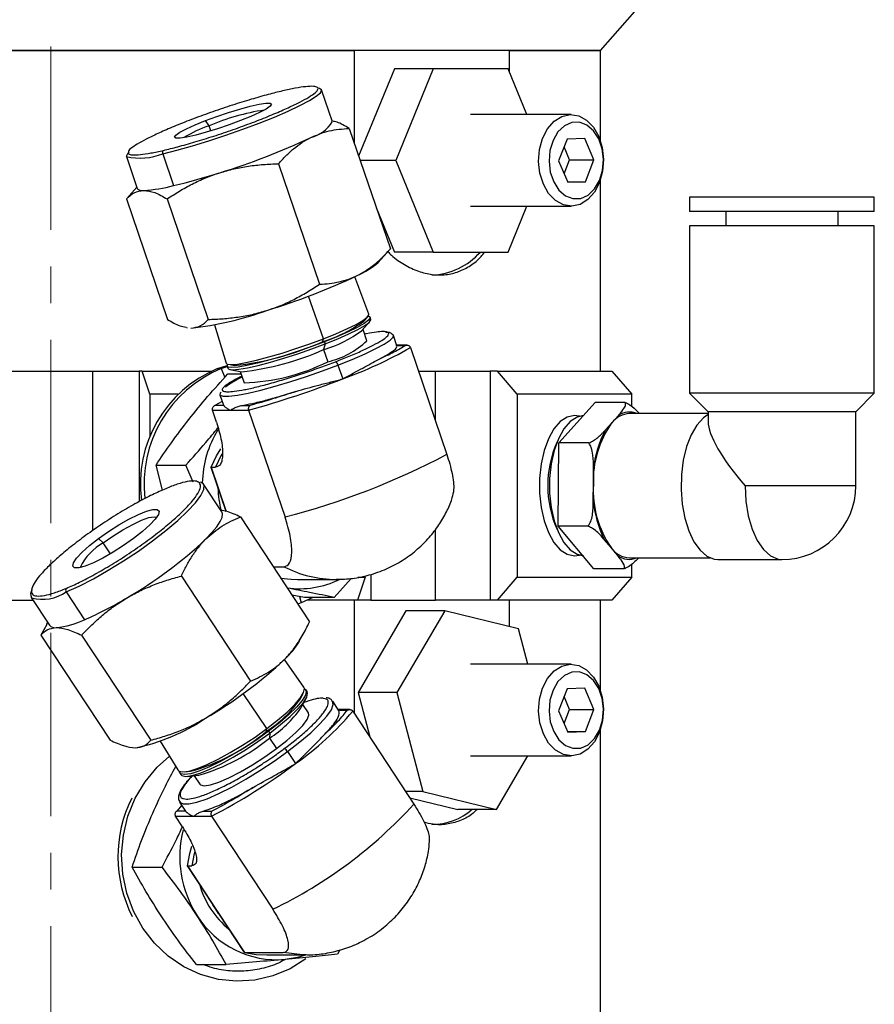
# Model space of a CAD drawing. Header units: inches. Extents: x 1.2 to 31.4, y 1 to 21.5.
# Tile 59 of 63: x 28.1 to 30.4, y 10.2 to 12.9. Entities that reach past the tile are written whole.
import ezdxf

# ---------------------------------------------------------------- set-up
doc = ezdxf.new("R2010")
doc.units = ezdxf.units.IN
doc.header["$MEASUREMENT"] = 0
doc.linetypes.add('CENTERX2', pattern=[0.8, 0.5, -0.1, 0.1, -0.1])

msp = doc.modelspace()

# ---------------------------------------------------------------- linework, layer by layer
at = {"color": 7, "linetype": 'CENTERX2', "lineweight": 18}
msp.add_line((28.197, 7.5357), (28.197, 15.9406), dxfattribs=at)
at = {"color": 7, "linetype": 'Continuous', "lineweight": 25}
for p, q in [((29.697, 12.8252), (29.9251, 13.0852)), ((29.697, 12.8252), (26.697, 12.8252)), ((27.3687, 12.8252), (29.0254, 12.8252)), ((29.0254, 12.5704), (29.0254, 12.8252)), ((29.4476, 12.8252), (29.4476, 12.768)), ((29.4476, 12.8252), (29.697, 12.8252)), ((29.697, 12.5767), (29.697, 12.8252)), ((29.1344, 12.7752), (29.037, 12.5366)), ((29.2405, 12.7752), (29.1344, 12.7752)), ((29.2405, 12.7752), (29.1384, 12.5252)), ((29.4446, 12.7752), (29.2405, 12.7752)), ((29.4956, 12.6502), (29.4446, 12.7752)), ((28.9652, 12.6308), (28.9354, 12.7179)), ((28.629, 12.6199), (28.6191, 12.6338)), ((29.6165, 12.6502), (29.3425, 12.6502)), ((28.6337, 12.6059), (28.629, 12.6199)), ((29.011, 12.6124), (29.1235, 12.2837)), ((29.6056, 12.5835), (29.5824, 12.5237)), ((29.6538, 12.5851), (29.6056, 12.5835)), ((29.6788, 12.5268), (29.6538, 12.5851)), ((29.6126, 12.5268), (29.5973, 12.5622)), ((28.4032, 12.5358), (28.433, 12.4488)), ((28.5023, 12.5435), (28.5321, 12.4565)), ((29.1384, 12.5252), (29.0409, 12.5252)), ((29.1384, 12.5252), (29.2405, 12.2752)), ((29.5824, 12.5237), (29.6075, 12.4655)), ((29.5977, 12.4883), (29.6126, 12.5268)), ((29.6126, 12.5268), (29.6788, 12.5268)), ((29.6557, 12.467), (29.6788, 12.5268)), ((28.8182, 12.5162), (28.9306, 12.1876)), ((29.6068, 12.467), (29.6557, 12.467)), ((29.6075, 12.4655), (29.6557, 12.467)), ((29.697, 11.9502), (29.697, 12.4737)), ((28.4319, 12.452), (28.4041, 12.421)), ((28.4033, 12.42), (28.5157, 12.0914)), ((28.5143, 12.42), (28.6268, 12.0914)), ((29.9399, 12.4253), (29.9399, 12.3859)), ((30.4101, 12.4253), (29.9399, 12.4253)), ((30.4439, 12.4253), (30.4101, 12.4253)), ((30.4439, 12.3859), (30.4439, 12.4253)), ((29.0848, 12.3967), (29.1344, 12.2752)), ((29.3425, 12.4002), (29.6165, 12.4002)), ((29.4446, 12.2752), (29.4956, 12.4002)), ((30.4101, 12.3859), (29.9399, 12.3859)), ((30.0384, 12.3859), (30.0384, 12.3466)), ((30.3454, 12.3466), (30.3454, 12.3859)), ((30.4439, 12.3859), (30.4101, 12.3859)), ((29.9399, 12.3466), (29.9399, 11.8899)), ((30.4101, 12.3466), (29.9399, 12.3466)), ((30.4439, 12.3466), (30.4101, 12.3466)), ((30.4439, 11.8899), (30.4439, 12.3466)), ((29.0903, 12.2467), (29.1226, 12.2828)), ((29.2405, 12.2752), (29.1344, 12.2752)), ((29.2405, 12.2752), (29.4446, 12.2752)), ((29.0651, 12.1054), (29.0265, 12.2078)), ((28.9408, 12.0388), (28.8998, 12.1548)), ((29.0513, 12.0866), (29.0626, 12.0993)), ((29.0704, 12.0915), (29.0682, 12.0973)), ((28.5669, 12.0689), (28.5693, 12.0685)), ((28.6436, 12.0768), (28.6758, 11.9723)), ((29.0461, 12.061), (29.0679, 12.0854)), ((29.0595, 12.0333), (29.0489, 12.0642)), ((28.9385, 12.0305), (28.9408, 12.0388)), ((29.1413, 12.0193), (29.1317, 12.0475)), ((28.9458, 12.0247), (28.9412, 12.0089)), ((28.9437, 12.0305), (28.9458, 12.0247)), ((29.1406, 12.0205), (29.1647, 12.0205)), ((29.1693, 12.0211), (29.1407, 12.0211)), ((29.1781, 12.0145), (29.2777, 11.7232)), ((28.9412, 12.0089), (28.9525, 11.976)), ((28.6521, 11.9572), (28.6784, 11.966)), ((28.6521, 11.9572), (28.6619, 11.9572)), ((28.6619, 11.9572), (28.6786, 11.9631)), ((28.6619, 11.9572), (28.6715, 11.9329)), ((28.6783, 11.9639), (28.6801, 11.958)), ((28.6815, 11.9689), (28.6982, 11.9658)), ((28.9806, 11.9666), (28.9935, 11.929)), ((28.0824, 11.9502), (28.3116, 11.9502)), ((28.3116, 11.9502), (28.4386, 11.9502)), ((28.3116, 11.5153), (28.3116, 11.9502)), ((28.4463, 11.9502), (28.4386, 11.9502)), ((28.4386, 11.9502), (28.4386, 11.5944)), ((28.4677, 11.8877), (28.4463, 11.9502)), ((28.4463, 11.9502), (28.6355, 11.9502)), ((28.6804, 11.9429), (28.7161, 11.9429)), ((28.6858, 11.9547), (28.718, 11.9488)), ((28.7138, 11.9496), (28.7243, 11.9187)), ((29.2001, 11.9502), (29.2462, 11.9502)), ((29.2462, 11.9502), (29.3961, 11.9502)), ((29.2462, 11.8155), (29.2462, 11.9502)), ((29.3961, 11.9502), (29.3961, 11.3252)), ((29.4156, 11.9502), (29.3961, 11.9502)), ((29.4697, 11.8877), (29.4156, 11.9502)), ((29.4156, 11.9502), (29.7281, 11.9502)), ((29.7281, 11.9502), (29.7822, 11.8877)), ((28.5448, 11.8877), (28.4677, 11.8877)), ((28.4677, 11.8877), (28.4677, 11.7717)), ((28.6586, 11.8857), (28.6682, 11.8575)), ((29.7822, 11.8877), (29.4697, 11.8877)), ((29.4697, 11.8877), (29.4697, 11.3877)), ((29.7822, 11.8536), (29.7822, 11.8877)), ((29.9399, 11.8899), (29.9903, 11.8395)), ((30.4101, 11.8899), (29.9399, 11.8899)), ((30.3935, 11.8395), (30.4439, 11.8899)), ((30.4439, 11.8899), (30.4101, 11.8899)), ((28.6648, 11.8676), (28.6449, 11.8563)), ((28.6689, 11.8563), (28.6449, 11.8563)), ((28.669, 11.8578), (28.6689, 11.8563)), ((28.7168, 11.8563), (28.7408, 11.8563)), ((29.5829, 11.7543), (29.6821, 11.865)), ((29.7645, 11.865), (29.6821, 11.865)), ((28.6491, 11.8106), (28.6379, 11.8435)), ((28.6379, 11.8435), (28.6872, 11.8435)), ((28.6872, 11.8435), (28.7366, 11.8435)), ((28.7366, 11.8435), (28.8362, 11.5522)), ((29.728, 11.8096), (29.7458, 11.8296)), ((29.9903, 11.8346), (29.7759, 11.8346)), ((29.9903, 11.8395), (29.9903, 11.8123)), ((30.3665, 11.8395), (29.9903, 11.8395)), ((30.3935, 11.8395), (30.3665, 11.8395)), ((30.3935, 11.6377), (30.3935, 11.8395)), ((29.7101, 11.7897), (29.728, 11.8096)), ((29.5812, 11.527), (29.5829, 11.7543)), ((29.6652, 11.7543), (29.5829, 11.7543)), ((28.4842, 11.6941), (28.5655, 11.6941)), ((28.5019, 11.6257), (28.4842, 11.6941)), ((28.5853, 11.6476), (28.5655, 11.6941)), ((28.6338, 11.6882), (28.675, 11.5678)), ((28.6344, 11.6879), (28.6464, 11.6879)), ((28.6344, 11.6879), (28.6756, 11.5676)), ((29.6775, 11.6406), (29.6778, 11.6815)), ((28.6636, 11.5662), (28.6137, 11.642)), ((29.6772, 11.5997), (29.6775, 11.6406)), ((30.3935, 11.6377), (30.0911, 11.6377)), ((28.7142, 11.5523), (28.9027, 11.2658)), ((29.6636, 11.527), (29.5812, 11.527)), ((29.6788, 11.4104), (29.5812, 11.527)), ((29.2462, 11.3252), (29.2462, 11.5179)), ((28.34, 11.4814), (28.3269, 11.4935)), ((28.3595, 11.4517), (28.34, 11.4814)), ((29.7255, 11.4687), (29.7079, 11.4897)), ((29.743, 11.4477), (29.7255, 11.4687)), ((29.7759, 11.4409), (29.9956, 11.4409)), ((29.7822, 11.3877), (29.7822, 11.4233)), ((30.0173, 11.4361), (30.1919, 11.4361)), ((28.8035, 11.4166), (28.8333, 11.4166)), ((29.0706, 11.3957), (29.0706, 11.3252)), ((29.7612, 11.4104), (29.6788, 11.4104)), ((28.5532, 11.391), (28.7418, 11.1045)), ((28.8699, 11.3818), (28.9759, 11.3818)), ((29.0166, 11.3845), (28.9704, 11.3325)), ((29.055, 11.3877), (29.0336, 11.3252)), ((29.0351, 11.3877), (29.055, 11.3877)), ((29.055, 11.3877), (29.055, 11.3918)), ((29.4156, 11.3252), (29.4697, 11.3877)), ((29.4697, 11.3877), (29.7822, 11.3877)), ((29.7822, 11.3877), (29.7281, 11.3252)), ((28.2393, 11.3477), (28.2892, 11.2719)), ((28.8891, 11.3325), (28.8549, 11.3385)), ((28.0824, 11.3252), (28.1488, 11.3252)), ((28.1438, 11.3329), (28.1937, 11.257)), ((28.8805, 11.3182), (28.8706, 11.3146)), ((28.8757, 11.3349), (28.8805, 11.3182)), ((28.9121, 11.3325), (28.8805, 11.3182)), ((28.9704, 11.3325), (28.8891, 11.3325)), ((29.0336, 11.3252), (28.8971, 11.3252)), ((29.0254, 11.0155), (29.0254, 11.3252)), ((29.0706, 11.3252), (29.0336, 11.3252)), ((29.0706, 11.3252), (29.2462, 11.3252)), ((29.3961, 11.3252), (29.2462, 11.3252)), ((29.4156, 11.3252), (29.3961, 11.3252)), ((29.7281, 11.3252), (29.4156, 11.3252)), ((29.4476, 11.3252), (29.4476, 11.2535)), ((29.697, 11.0767), (29.697, 11.3252)), ((29.1656, 11.2959), (29.0353, 11.0737)), ((29.2717, 11.2959), (29.1413, 11.0737)), ((29.2717, 11.2959), (29.1656, 11.2959)), ((29.4729, 11.2474), (29.2717, 11.2959)), ((28.1859, 11.2586), (28.1701, 11.2297)), ((28.1883, 11.2653), (28.1849, 11.2591)), ((28.8751, 11.213), (28.8877, 11.236)), ((29.4983, 11.1502), (29.4729, 11.2474)), ((28.1701, 11.2297), (28.3587, 10.9432)), ((28.2812, 11.2297), (28.4697, 10.9432)), ((28.8878, 11.0881), (28.8347, 11.1635)), ((29.6165, 11.1502), (29.3425, 11.1502)), ((28.7864, 10.9748), (28.7222, 11.0706)), ((28.8962, 11.0761), (28.8927, 11.0811)), ((29.1413, 11.0737), (29.0353, 11.0737)), ((29.0353, 11.0737), (29.0671, 10.9521)), ((29.1413, 11.0737), (29.2122, 10.803)), ((29.6056, 11.0835), (29.5824, 11.0237)), ((29.6538, 11.0851), (29.6056, 11.0835)), ((29.6788, 11.0268), (29.6538, 11.0851)), ((28.8772, 11.0551), (28.885, 11.0692)), ((28.8786, 11.03), (28.8934, 11.0572)), ((28.9824, 11.0248), (28.9663, 11.0493)), ((29.6126, 11.0268), (29.5973, 11.0622)), ((28.9, 11.0175), (28.8845, 11.0409)), ((29.0131, 11.0268), (28.9811, 11.0268)), ((28.9823, 11.025), (29.0063, 11.025)), ((29.0208, 11.0226), (29.1879, 10.7686)), ((29.5824, 11.0237), (29.6075, 10.9655)), ((29.5977, 10.9883), (29.6126, 11.0268)), ((29.6126, 11.0268), (29.6788, 11.0268)), ((29.6557, 10.967), (29.6788, 11.0268)), ((28.7859, 10.9676), (28.7864, 10.9748)), ((28.7912, 10.9676), (28.7946, 10.9626)), ((28.7946, 10.9626), (28.7937, 10.9488)), ((29.6068, 10.967), (29.6557, 10.967)), ((29.6075, 10.9655), (29.6557, 10.967)), ((29.697, 10.0752), (29.697, 10.9737)), ((28.4958, 10.9405), (28.544, 10.8619)), ((28.7937, 10.9488), (28.8126, 10.9201)), ((28.4337, 10.9229), (28.4343, 10.923)), ((28.8429, 10.9119), (28.8645, 10.8792)), ((29.3425, 10.9002), (29.6165, 10.9002)), ((29.4134, 10.7545), (29.4989, 10.9002)), ((28.5625, 10.857), (28.5785, 10.8585)), ((28.5485, 10.8546), (28.5517, 10.8494)), ((28.5702, 10.8445), (28.601, 10.8474)), ((28.5886, 10.8462), (28.6041, 10.8228)), ((29.2122, 10.803), (29.1652, 10.803)), ((29.2122, 10.803), (29.4134, 10.7545)), ((28.5486, 10.7745), (28.5647, 10.7499)), ((29.1764, 10.7861), (29.3074, 10.7545)), ((28.5544, 10.7656), (28.5409, 10.7497)), ((28.5649, 10.7497), (28.5409, 10.7497)), ((28.6128, 10.7497), (28.6368, 10.7497)), ((29.4134, 10.7545), (29.3074, 10.7545)), ((28.556, 10.7071), (28.5372, 10.7358)), ((28.5372, 10.7358), (28.5865, 10.7358)), ((28.5865, 10.7358), (28.6359, 10.7358)), ((28.6359, 10.7358), (28.803, 10.4818)), ((28.4192, 10.5969), (28.5005, 10.5969)), ((28.5691, 10.6004), (28.6392, 10.4938)), ((28.5698, 10.6001), (28.6476, 10.4818)), ((28.5698, 10.6001), (28.5818, 10.6001)), ((28.6476, 10.4818), (28.6395, 10.494)), ((28.6476, 10.4818), (28.7254, 10.3636)), ((28.655, 10.4705), (28.6476, 10.4818)), ((28.6547, 10.4703), (28.7248, 10.3637)), ((28.7254, 10.3636), (28.8314, 10.3636)), ((28.7869, 10.3574), (28.8929, 10.3574)), ((28.8929, 10.3574), (28.889, 10.3574)), ((28.9857, 10.371), (28.9795, 10.3592)), ((28.5942, 10.3309), (28.6755, 10.3309))]:
    msp.add_line(p, q, dxfattribs=at)
at = {"color": 7, "linetype": 'Continuous', "lineweight": 25, "flags": 128}
for points in [[(28.5023, 12.5435), (28.5409, 12.5531), (28.5834, 12.565), (28.6285, 12.5787), (28.6748, 12.5939), (28.7209, 12.6101), (28.7655, 12.6268), (28.8072, 12.6435), (28.8447, 12.6597), (28.8768, 12.6749), (28.9027, 12.6887), (28.9214, 12.7005), (28.9325, 12.7101), (28.9356, 12.7172), (28.9354, 12.7178)], [(28.9354, 12.7178), (28.9306, 12.7216), (28.9283, 12.7222)], [(28.6191, 12.6338), (28.6501, 12.6452), (28.682, 12.656), (28.713, 12.6655), (28.7414, 12.6731), (28.7654, 12.6785), (28.7837, 12.6813), (28.7953, 12.6813), (28.7993, 12.6785), (28.7957, 12.6731), (28.7846, 12.6655), (28.7667, 12.656), (28.7429, 12.6452), (28.7148, 12.6338)], [(28.7148, 12.6338), (28.6838, 12.6224), (28.6519, 12.6116), (28.6209, 12.6021), (28.5925, 12.5944), (28.5685, 12.5891), (28.5501, 12.5863), (28.5386, 12.5863), (28.5346, 12.5891), (28.5382, 12.5944), (28.5493, 12.6021), (28.5672, 12.6116), (28.591, 12.6224), (28.6191, 12.6338)], [(29.5281, 12.5224), (29.5306, 12.5548), (29.539, 12.5852), (29.5526, 12.6116), (29.5706, 12.632), (29.5917, 12.6452), (29.6145, 12.6502), (29.6374, 12.6467), (29.6589, 12.6349), (29.6776, 12.6156), (29.692, 12.5902), (29.7013, 12.5603), (29.7049, 12.5281), (29.7024, 12.4956), (29.694, 12.4652), (29.6804, 12.4389), (29.6624, 12.4184), (29.6413, 12.4052), (29.6185, 12.4003), (29.5956, 12.4038), (29.5741, 12.4156), (29.5554, 12.4348), (29.541, 12.4603), (29.5317, 12.4901), (29.5281, 12.5224)], [(29.5564, 12.5228), (29.5599, 12.4934), (29.5691, 12.4665), (29.5833, 12.4443), (29.6013, 12.4287), (29.6217, 12.421), (29.6429, 12.4217), (29.663, 12.4307), (29.6805, 12.4474), (29.694, 12.4705), (29.7023, 12.4979), (29.7049, 12.5276), (29.7014, 12.5571), (29.6922, 12.584), (29.678, 12.6061), (29.6599, 12.6217), (29.6395, 12.6295), (29.6184, 12.6288), (29.5983, 12.6197), (29.5808, 12.603), (29.5673, 12.58), (29.5589, 12.5525), (29.5564, 12.5228)], [(28.4105, 12.5479), (28.4062, 12.5435), (28.4031, 12.5364), (28.4032, 12.5358)], [(28.433, 12.4488), (28.4343, 12.4469), (28.4403, 12.4445), (28.4507, 12.4436)], [(28.9408, 12.0388), (28.9749, 12.0525), (29.005, 12.0657), (29.0299, 12.0778), (29.0487, 12.0885), (29.0606, 12.0973), (29.0652, 12.1038), (29.0651, 12.1054)], [(29.0635, 12.1003), (29.0655, 12.0996), (29.0683, 12.0956), (29.0637, 12.0891), (29.0517, 12.0804), (29.0329, 12.0697), (29.008, 12.0575), (28.9779, 12.0443), (28.9437, 12.0305)], [(28.9458, 12.0247), (28.98, 12.0385), (29.0101, 12.0517), (29.0351, 12.0639), (29.0539, 12.0746), (29.0659, 12.0833), (29.0705, 12.0899), (29.0704, 12.0915)], [(28.6758, 11.9723), (28.6785, 11.9697), (28.6888, 11.9684), (28.706, 11.9697), (28.7295, 11.9737), (28.7585, 11.9802), (28.7918, 11.989), (28.828, 11.9997), (28.8659, 12.0118), (28.904, 12.025), (28.9408, 12.0388)], [(28.9806, 11.9666), (29.0197, 11.9823), (29.0546, 11.9975), (29.084, 12.0116), (29.107, 12.0242), (29.1228, 12.0348), (29.1309, 12.0432), (29.1317, 12.0475)], [(29.1317, 12.0475), (29.1309, 12.0489), (29.1279, 12.0506)], [(28.9437, 12.0305), (28.9069, 12.0168), (28.8688, 12.0036), (28.8308, 11.9914), (28.7945, 11.9807), (28.7612, 11.9719), (28.7322, 11.9654), (28.7086, 11.9614), (28.6913, 11.9601), (28.6811, 11.9614), (28.6782, 11.9654), (28.6802, 11.9692)], [(28.6801, 11.958), (28.6829, 11.9555), (28.6932, 11.9542), (28.7104, 11.9555), (28.734, 11.9595), (28.763, 11.966), (28.7964, 11.9748), (28.8327, 11.9855), (28.8707, 11.9977), (28.9089, 12.0109), (28.9458, 12.0247)], [(28.6586, 11.8857), (28.6594, 11.8844), (28.6674, 11.8815), (28.6832, 11.8815), (28.7062, 11.8844), (28.7356, 11.8901), (28.7705, 11.8984), (28.8096, 11.909), (28.8516, 11.9216), (28.8951, 11.9357), (28.9386, 11.9509), (28.9806, 11.9666)], [(28.6615, 11.8929), (28.6594, 11.8901), (28.6586, 11.8857)], [(29.6396, 11.8273), (29.626, 11.8292), (29.6061, 11.825), (29.587, 11.8126), (29.5697, 11.7926), (29.5548, 11.7658), (29.5431, 11.7335), (29.5349, 11.6969), (29.5308, 11.6577), (29.5308, 11.6177), (29.5349, 11.5786), (29.5431, 11.542), (29.5548, 11.5096), (29.5697, 11.4828), (29.587, 11.4628), (29.6061, 11.4504), (29.626, 11.4462), (29.6396, 11.4482)], [(29.6396, 11.8273), (29.626, 11.8292), (29.6061, 11.825), (29.587, 11.8127), (29.5697, 11.7926), (29.5548, 11.7659), (29.5431, 11.7335), (29.5349, 11.6969), (29.5308, 11.6577), (29.5308, 11.6177), (29.5349, 11.5785), (29.5431, 11.542), (29.5548, 11.5096), (29.5697, 11.4828), (29.587, 11.4628), (29.6061, 11.4504), (29.626, 11.4462), (29.6396, 11.4482)], [(29.65, 11.8291), (29.6333, 11.825), (29.6143, 11.8127), (29.5969, 11.7926), (29.582, 11.7659), (29.5703, 11.7335), (29.5621, 11.6969), (29.558, 11.6577), (29.558, 11.6177), (29.5621, 11.5785), (29.5703, 11.542), (29.582, 11.5096), (29.5969, 11.4828), (29.6143, 11.4628), (29.6333, 11.4504), (29.65, 11.4463)], [(29.9903, 11.8319), (29.9776, 11.823), (29.9598, 11.8032), (29.9443, 11.7766), (29.9318, 11.7443), (29.9228, 11.7077), (29.9177, 11.6682), (29.9167, 11.6275), (29.9198, 11.5872), (29.9268, 11.5489), (29.9376, 11.5143), (29.9517, 11.4848), (29.9684, 11.4615), (29.9872, 11.4454), (30.0071, 11.4372), (30.0173, 11.4361)], [(28.6344, 11.6879), (28.6493, 11.7189), (28.6607, 11.7385)], [(28.6644, 11.7245), (28.6613, 11.7189), (28.6464, 11.6879)], [(28.2393, 11.3477), (28.2747, 11.3639), (28.3133, 11.3838), (28.3538, 11.4068), (28.3951, 11.4323), (28.4359, 11.4594), (28.4749, 11.4875), (28.5111, 11.5155), (28.5432, 11.5426), (28.5703, 11.5681), (28.5916, 11.5911), (28.6064, 11.611), (28.6143, 11.6272), (28.6151, 11.639), (28.6137, 11.642)], [(28.6137, 11.642), (28.6086, 11.6463), (28.6055, 11.6475)], [(30.0911, 11.6377), (30.0933, 11.5958), (30.0998, 11.5557), (30.1104, 11.5192), (30.1245, 11.4879), (30.1415, 11.4632), (30.1608, 11.446), (30.1814, 11.4372), (30.1919, 11.4361)], [(28.3269, 11.4935), (28.3541, 11.5127), (28.3824, 11.5308), (28.4103, 11.5467), (28.4361, 11.5595), (28.4584, 11.5685), (28.4758, 11.5731), (28.4873, 11.5731), (28.4923, 11.5685), (28.4905, 11.5595), (28.4819, 11.5467), (28.4671, 11.5308), (28.4469, 11.5127), (28.4226, 11.4935)], [(28.6202, 11.4923), (28.6367, 11.5098), (28.6497, 11.5257), (28.6589, 11.5396), (28.6642, 11.5513), (28.6655, 11.5606), (28.6636, 11.5662)], [(28.34, 11.4814), (28.3663, 11.4999), (28.3938, 11.5172), (28.4205, 11.5321), (28.4447, 11.5435), (28.4646, 11.5506), (28.4789, 11.5531), (28.4856, 11.5516)], [(28.4226, 11.4935), (28.3954, 11.4743), (28.3671, 11.4563), (28.3392, 11.4403), (28.3133, 11.4275), (28.2911, 11.4185), (28.2737, 11.4139), (28.2621, 11.4139), (28.2571, 11.4185), (28.259, 11.4275), (28.2676, 11.4403), (28.2824, 11.4563), (28.3025, 11.4743), (28.3269, 11.4935)], [(28.8242, 11.3852), (28.8533, 11.3822), (28.8699, 11.3818)], [(28.9891, 11.3821), (28.9855, 11.3819), (28.9759, 11.3818)], [(29.5281, 11.0224), (29.5306, 11.0548), (29.539, 11.0852), (29.5526, 11.1116), (29.5706, 11.132), (29.5917, 11.1452), (29.6145, 11.1502), (29.6374, 11.1467), (29.6589, 11.1349), (29.6776, 11.1156), (29.692, 11.0902), (29.7013, 11.0603), (29.7049, 11.0281), (29.7024, 10.9956), (29.694, 10.9652), (29.6804, 10.9389), (29.6624, 10.9184), (29.6413, 10.9052), (29.6185, 10.9003), (29.5956, 10.9038), (29.5741, 10.9156), (29.5554, 10.9348), (29.541, 10.9603), (29.5317, 10.9901), (29.5281, 11.0224)], [(29.5564, 11.0228), (29.5599, 10.9934), (29.5691, 10.9665), (29.5833, 10.9443), (29.6013, 10.9287), (29.6217, 10.921), (29.6429, 10.9217), (29.663, 10.9307), (29.6805, 10.9474), (29.694, 10.9705), (29.7023, 10.9979), (29.7049, 11.0276), (29.7014, 11.0571), (29.6922, 11.084), (29.678, 11.1061), (29.6599, 11.1217), (29.6395, 11.1295), (29.6184, 11.1288), (29.5983, 11.1197), (29.5808, 11.103), (29.5673, 11.08), (29.5589, 11.0525), (29.5564, 11.0228)], [(28.7864, 10.9748), (28.816, 10.9978), (28.8417, 11.02), (28.8625, 11.0404), (28.8778, 11.0583), (28.8868, 11.0729), (28.8893, 11.0838), (28.8878, 11.0881)], [(28.8893, 11.084), (28.89, 11.0835), (28.8942, 11.0768), (28.8918, 11.0659), (28.8827, 11.0512), (28.8674, 11.0333), (28.8465, 11.0129), (28.8208, 10.9907), (28.7912, 10.9676)], [(28.7946, 10.9626), (28.8242, 10.9856), (28.85, 11.0078), (28.8709, 11.0283), (28.8862, 11.0462), (28.8953, 11.0609), (28.8977, 11.0718), (28.8962, 11.0761)], [(28.8429, 10.9119), (28.8768, 10.9383), (28.9067, 10.9637), (28.9314, 10.9874), (28.9502, 11.0085), (28.9625, 11.0264), (28.9678, 11.0403), (28.966, 11.0498)], [(28.8126, 10.9201), (28.8414, 10.9427), (28.8658, 10.9642), (28.8844, 10.9835), (28.8964, 10.9995), (28.9011, 11.0116), (28.9, 11.0175)], [(28.544, 10.8619), (28.547, 10.8591), (28.5577, 10.8568), (28.5744, 10.8591), (28.5966, 10.8658), (28.6234, 10.8767), (28.6538, 10.8914), (28.6866, 10.9092), (28.7204, 10.9296), (28.7542, 10.9518), (28.7864, 10.9748)], [(28.7912, 10.9676), (28.7589, 10.9446), (28.7252, 10.9224), (28.6912, 10.902), (28.6584, 10.8841), (28.628, 10.8694), (28.6012, 10.8585), (28.579, 10.8517), (28.5622, 10.8495), (28.5515, 10.8517), (28.5473, 10.8585), (28.5472, 10.8589)], [(28.5517, 10.8494), (28.5547, 10.8465), (28.5654, 10.8443), (28.5822, 10.8465), (28.6044, 10.8533), (28.6313, 10.8642), (28.6617, 10.8789), (28.6946, 10.8968), (28.7285, 10.9173), (28.7623, 10.9395), (28.7946, 10.9626)], [(28.5489, 10.7741), (28.5489, 10.774), (28.5579, 10.7691), (28.5737, 10.7691), (28.5957, 10.774), (28.6233, 10.7836), (28.6554, 10.7975), (28.691, 10.8153), (28.7288, 10.8364), (28.7676, 10.8601), (28.8061, 10.8856), (28.8429, 10.9119)], [(28.6041, 10.8228), (28.6056, 10.8211), (28.6157, 10.8185), (28.6326, 10.8211), (28.6555, 10.8286), (28.6832, 10.8407), (28.7144, 10.8568), (28.7474, 10.876), (28.7807, 10.8975), (28.8126, 10.9201)], [(28.8929, 10.3467), (28.8497, 10.3196), (28.8031, 10.3001), (28.7541, 10.2885), (28.7041, 10.2853), (28.6542, 10.2904), (28.6056, 10.3037), (28.5597, 10.325), (28.5174, 10.3537), (28.4798, 10.389), (28.4479, 10.4302), (28.4225, 10.4762), (28.4041, 10.5258), (28.3933, 10.5779), (28.3902, 10.6312), (28.395, 10.6843), (28.4076, 10.7359), (28.4276, 10.7848), (28.4545, 10.8298), (28.4877, 10.8698), (28.5209, 10.8996)], [(28.5698, 10.6001), (28.5766, 10.6341), (28.5821, 10.6536)], [(28.5894, 10.6375), (28.5886, 10.6341), (28.5818, 10.6001)], [(28.7254, 10.3636), (28.7578, 10.3588), (28.7869, 10.3574)], [(28.889, 10.3574), (28.8835, 10.3575), (28.8314, 10.3636)], [(28.8948, 10.3577), (28.8703, 10.3506), (28.8361, 10.345)]]:
    msp.add_lwpolyline(points, dxfattribs=at)
at = {"color": 7, "linetype": 'Continuous', "lineweight": 25}
for centre, radius, start, end in [((28.8781, 12.0283), 0.6419, 98.8415, 112.8348), ((28.8831, 12.6814), 0.0964, 284.0615, 328.3462), ((28.742, 12.2903), 0.3484, 108.94, 121.4156), ((28.1081, 14.2806), 1.8716, 287.0927, 295.253), ((28.5092, 12.5468), 0.00758, 129.4015, 205.7466), ((28.4407, 12.6954), 0.1639, 256.7871, 292.1053), ((28.1359, 14.1192), 1.7092, 283.4041, 287.7944), ((28.4267, 12.8586), 0.4157, 273.3126, 284.6872), ((29.2297, 12.399), 0.1864, 272.0855, 318.3933), ((28.9503, 12.4085), 0.2139, 293.3539, 310.8789), ((28.2367, 13.9047), 1.8716, 287.0927, 295.253), ((28.4758, 12.9858), 0.9239, 276.4324, 289.6703), ((28.8197, 12.411), 0.3985, 287.332, 305.5241), ((28.8392, 12.3458), 0.3521, 286.8559, 306.0003), ((28.6184, 12.7407), 0.7789, 275.8775, 294.2596), ((28.9047, 12.1939), 0.2231, 282.3856, 313.9648), ((28.5964, 13.0285), 1.169, 289.8582, 299.8431), ((28.641, 12.6792), 0.7345, 276.0127, 294.1244), ((28.7833, 11.6414), 0.342, 112.5633, 187.3427), ((28.7931, 11.6415), 0.3419, 112.5538, 186.5763), ((28.7088, 12.4632), 0.5447, 271.6306, 296.5728), ((28.9671, 11.9641), 0.0138, 10.5358, 59.9076), ((27.9744, 14.5623), 2.8236, 285.6618, 291.1579), ((29.7795, 11.7691), 0.0655, 93.12, 141.8437), ((29.7758, 11.7848), 0.0539, 67.54, 123.7855), ((29.9445, 11.653), 0.2672, 144.1063, 182.6461), ((28.9042, 11.6385), 0.2938, 148.8899, 178.6785), ((29.9598, 11.6562), 0.2831, 151.8744, 174.878), ((29.844, 11.6377), 0.2913, 155.7019, 204.2981), ((28.3295, 13.516), 2.0281, 284.4696, 297.8761), ((29.9538, 11.625), 0.2767, 176.772, 214.401), ((30.1919, 11.6377), 0.2016, 270, 0), ((28.9177, 11.6376), 0.2647, 181.2634, 195.2106), ((29.9696, 11.622), 0.2932, 184.3538, 206.8192), ((28.4089, 11.3543), 0.1445, 118.4782, 155.3368), ((27.8189, 12.3417), 1.1677, 300.0531, 313.3298), ((29.779, 11.5061), 0.0653, 214.9505, 267.279), ((29.7757, 11.4908), 0.0541, 232.8325, 292.5037), ((28.9763, 11.6931), 0.3113, 242.6495, 269.9365), ((28.8746, 11.6067), 0.2502, 262.4268, 296.0472), ((28.1638, 11.3421), 0.0219, 144.8154, 207.7541), ((28.1752, 11.4401), 0.1124, 254.1371, 304.7819), ((28.2458, 11.3528), 0.00822, 145.511, 218.2646), ((27.9026, 12.1617), 0.9702, 293.4842, 301.0953), ((28.1898, 11.4783), 0.2291, 275.5938, 295.7241), ((28.2086, 11.2692), 0.0192, 219.2459, 280.7206), ((28.6885, 11.3246), 0.2175, 312.6346, 329.1214), ((28.0345, 12.014), 1.1677, 300.0531, 313.3298), ((28.6075, 11.2453), 0.3301, 302.7285, 324.8099), ((28.6365, 11.1979), 0.2946, 302.2681, 325.2702), ((28.4088, 11.5328), 0.7968, 304.8847, 320.1824), ((28.3278, 11.4277), 0.5148, 281.1898, 304.4804), ((28.4306, 11.3915), 0.5532, 285.5119, 309.9737), ((28.442, 11.3836), 0.5593, 286.5157, 308.9699), ((28.827, 10.9036), 0.0179, 27.4817, 66.6854), ((27.8665, 12.2161), 1.6683, 297.4635, 306.7405), ((28.7389, 10.6252), 0.3587, 153.5078, 206.9938), ((28.2474, 11.6291), 1.2747, 295.8395, 317.5434), ((29.2335, 10.8873), 0.1746, 270.978, 310.4938), ((28.845, 10.6253), 0.2962, 165.6619, 213.0192), ((28.8431, 10.6203), 0.2508, 196.3139, 230.3743), ((28.8148, 10.6029), 0.2588, 212.4999, 274.7157)]:
    msp.add_arc(centre, radius, start, end, dxfattribs=at)
msp.add_ellipse((30.1919, 11.6377), major_axis=(0.1947, -0.1947), ratio=0.267949, start_param=3.403392, end_param=4.45059, dxfattribs=at)
for points, knots in [([(28.8295, 12.7149), (28.8167, 12.7118), (28.7902, 12.7054), (28.7435, 12.6921), (28.6923, 12.6762), (28.6389, 12.6582), (28.5866, 12.6392), (28.5387, 12.6203), (28.4976, 12.6026), (28.4638, 12.5867), (28.4368, 12.5723), (28.4181, 12.56), (28.4086, 12.552), (28.4089, 12.5495), (28.4089, 12.5492)], [0, 0, 0, 0, 0.083964, 0.172957, 0.26565, 0.36031, 0.45497, 0.547663, 0.636656, 0.72062, 0.804583, 0.893576, 0.986269, 1, 1, 1, 1]), ([(28.5044, 12.5527), (28.5172, 12.5558), (28.5437, 12.5622), (28.5904, 12.5755), (28.6416, 12.5913), (28.695, 12.6094), (28.7473, 12.6284), (28.7952, 12.6473), (28.8363, 12.6649), (28.8701, 12.6809), (28.897, 12.6952), (28.9165, 12.7078), (28.9268, 12.718), (28.9266, 12.7249), (28.9154, 12.728), (28.8942, 12.7271), (28.8656, 12.7228), (28.8413, 12.7175), (28.8295, 12.7149)], [0, 0, 0, 0, 0.058258, 0.120006, 0.18432, 0.25, 0.31568, 0.379994, 0.441742, 0.5, 0.558258, 0.620006, 0.68432, 0.75, 0.81568, 0.879994, 0.941742, 1, 1, 1, 1]), ([(29.011, 12.6124), (28.9997, 12.6194), (28.9832, 12.6294), (28.969, 12.6317), (28.9647, 12.6324)], [0, 0, 0, 0, 0.6928378, 1, 1, 1, 1]), ([(28.9066, 12.5879), (28.9231, 12.5948), (28.9566, 12.6087), (28.9928, 12.6112), (29.011, 12.6124)], [0, 0, 0, 0, 0.494511, 1, 1, 1, 1]), ([(28.8182, 12.5162), (28.8249, 12.5235), (28.8381, 12.538), (28.8595, 12.5574), (28.8822, 12.5746), (28.8984, 12.5835), (28.9066, 12.5879)], [0, 0, 0, 0, 0.247269, 0.495363, 0.746874, 1, 1, 1, 1]), ([(28.4089, 12.5492), (28.4084, 12.547), (28.4072, 12.5423), (28.4186, 12.5397), (28.4396, 12.5405), (28.4683, 12.5448), (28.4926, 12.5501), (28.5044, 12.5527)], [0, 0, 0, 0, 0.183414, 0.397946, 0.60802, 0.809709, 1, 1, 1, 1]), ([(28.6582, 12.4917), (28.671, 12.4954), (28.6966, 12.5029), (28.7365, 12.51), (28.7771, 12.5146), (28.8045, 12.5157), (28.8182, 12.5162)], [0, 0, 0, 0, 0.246491, 0.494593, 0.746793, 1, 1, 1, 1]), ([(28.5143, 12.42), (28.5255, 12.4273), (28.5477, 12.4418), (28.5829, 12.4612), (28.6196, 12.4784), (28.6453, 12.4873), (28.6582, 12.4917)], [0, 0, 0, 0, 0.247269, 0.495363, 0.746874, 1, 1, 1, 1]), ([(28.4033, 12.42), (28.41, 12.4266), (28.4237, 12.4399), (28.4417, 12.4424), (28.4507, 12.4436)], [0, 0, 0, 0, 0.495458, 1, 1, 1, 1]), ([(28.4507, 12.4436), (28.4604, 12.4424), (28.4801, 12.44), (28.5028, 12.4267), (28.5143, 12.42)], [0, 0, 0, 0, 0.494511, 1, 1, 1, 1]), ([(29.0351, 12.212), (29.0457, 12.2179), (29.0615, 12.2268), (29.0812, 12.2421), (29.1006, 12.259), (29.1142, 12.2738), (29.1235, 12.2837)], [0, 0, 0, 0, 0.328893, 0.494578, 0.657775, 1, 1, 1, 1]), ([(29.1168, 12.2763), (29.12, 12.273), (29.1338, 12.2585), (29.162, 12.2398), (29.1995, 12.2216), (29.238, 12.2125), (29.275, 12.2122), (29.3104, 12.2206), (29.3424, 12.2375), (29.3662, 12.256), (29.3775, 12.271), (29.3808, 12.2752)], [0, 0, 0, 0, 0.038391, 0.168877, 0.303241, 0.432017, 0.564654, 0.691377, 0.821746, 0.949156, 1, 1, 1, 1]), ([(28.9306, 12.1876), (28.9396, 12.1881), (28.9575, 12.1891), (28.9839, 12.1936), (29.0101, 12.2007), (29.0268, 12.2082), (29.0351, 12.212)], [0, 0, 0, 0, 0.247269, 0.495363, 0.746874, 1, 1, 1, 1]), ([(28.7868, 12.1159), (28.7993, 12.1202), (28.8246, 12.1288), (28.861, 12.1458), (28.8965, 12.1653), (28.9193, 12.1801), (28.9306, 12.1876)], [0, 0, 0, 0, 0.246491, 0.494593, 0.746793, 1, 1, 1, 1]), ([(28.5157, 12.0914), (28.527, 12.0845), (28.545, 12.0737), (28.5606, 12.0713), (28.5664, 12.0705)], [0, 0, 0, 0, 0.6294468, 1, 1, 1, 1]), ([(28.5793, 12.0678), (28.5882, 12.0689), (28.6062, 12.0713), (28.6198, 12.0846), (28.6268, 12.0914)], [0, 0, 0, 0, 0.4945107, 1, 1, 1, 1]), ([(28.6268, 12.0914), (28.6402, 12.0919), (28.6671, 12.0929), (28.7073, 12.0974), (28.7475, 12.1045), (28.7736, 12.1121), (28.7868, 12.1159)], [0, 0, 0, 0, 0.247269, 0.495363, 0.746874, 1, 1, 1, 1]), ([(28.974, 11.976), (28.9867, 11.981), (29.0127, 11.9913), (29.0477, 12.0066), (29.0781, 12.0213), (29.1013, 12.0345), (29.1157, 12.0451), (29.1207, 12.0528), (29.1166, 12.0571), (29.1053, 12.0587), (29.092, 12.0574), (29.0854, 12.0567)], [0, 0, 0, 0, 0.104357, 0.214965, 0.330171, 0.447822, 0.565473, 0.680679, 0.791286, 0.895643, 1, 1, 1, 1]), ([(29.0854, 12.0567), (29.0774, 12.0557), (29.0682, 12.0545), (29.0552, 12.0516), (29.0534, 12.0511)], [0, 0, 0, 0, 0.860621, 1, 1, 1, 1]), ([(29.1317, 12.0475), (29.1287, 12.0517), (29.1254, 12.0563), (29.1125, 12.056), (29.1114, 12.056)], [0, 0, 0, 0, 0.916081, 1, 1, 1, 1]), ([(29.0908, 11.982), (29.0993, 11.9864), (29.1165, 11.9954), (29.1327, 12.0063), (29.1415, 12.0145), (29.1409, 12.0177), (29.1406, 12.0191)], [0, 0, 0, 0, 0.266161, 0.532321, 0.798482, 1, 1, 1, 1]), ([(29.1647, 12.0205), (29.1655, 12.0207), (29.167, 12.0211), (29.1698, 12.0211), (29.1723, 12.0205), (29.1746, 12.0193), (29.1762, 12.0179), (29.1774, 12.0163), (29.1779, 12.0151), (29.1781, 12.0145)], [0, 0, 0, 0, 0.1553987, 0.2907388, 0.5007669, 0.6330031, 0.7598748, 0.8819826, 1, 1, 1, 1]), ([(28.7183, 11.9364), (28.7145, 11.9346), (28.7001, 11.9278), (28.6828, 11.9176), (28.6681, 11.9069), (28.6632, 11.8993), (28.6671, 11.8949), (28.6788, 11.8935), (28.6978, 11.8949), (28.7244, 11.8993), (28.7588, 11.9069), (28.7995, 11.9176), (28.844, 11.9307), (28.8896, 11.9454), (28.9336, 11.9607), (28.9608, 11.971), (28.974, 11.976)], [0, 0, 0, 0, 0.027847, 0.106126, 0.184405, 0.261057, 0.33465, 0.404084, 0.473518, 0.54711, 0.623763, 0.702042, 0.780321, 0.856973, 0.930566, 1, 1, 1, 1]), ([(28.9935, 11.929), (29.0125, 11.9393), (29.0493, 11.9593), (29.0772, 11.9746), (29.0908, 11.982)], [0, 0, 0, 0, 0.5161994, 1, 1, 1, 1]), ([(28.5737, 11.8185), (28.5906, 11.8393), (28.6247, 11.8815), (28.6617, 11.9223), (28.6804, 11.9429)], [0, 0, 0, 0, 0.494511, 1, 1, 1, 1]), ([(28.7191, 11.9339), (28.7111, 11.9299), (28.6898, 11.9192), (28.68, 11.9111), (28.674, 11.9061)], [0, 0, 0, 0, 0.37673, 1, 1, 1, 1]), ([(28.8659, 11.8949), (28.8866, 11.9008), (28.9183, 11.9099), (28.9615, 11.9207), (28.9828, 11.9262), (28.9935, 11.929)], [0, 0, 0, 0, 0.48321, 0.74126, 1, 1, 1, 1]), ([(28.6449, 11.8563), (28.6441, 11.856), (28.6426, 11.8554), (28.6404, 11.8538), (28.6388, 11.8518), (28.6378, 11.8494), (28.6373, 11.8474), (28.6374, 11.8454), (28.6377, 11.8441), (28.6379, 11.8435)], [0, 0, 0, 0, 0.155399, 0.290739, 0.500767, 0.633003, 0.759875, 0.881983, 1, 1, 1, 1]), ([(28.6689, 11.8563), (28.6698, 11.8554), (28.6716, 11.8534), (28.6778, 11.8484), (28.6839, 11.8452), (28.6872, 11.8435)], [0, 0, 0, 0, 0.310131, 0.6266145, 1, 1, 1, 1]), ([(28.6872, 11.8435), (28.6899, 11.8452), (28.6949, 11.8484), (28.7047, 11.8534), (28.7128, 11.8554), (28.7168, 11.8563)], [0, 0, 0, 0, 0.373369, 0.689862, 1, 1, 1, 1]), ([(28.7408, 11.8563), (28.7403, 11.856), (28.7392, 11.8554), (28.7377, 11.8538), (28.7366, 11.8518), (28.736, 11.8494), (28.7359, 11.8474), (28.7361, 11.8454), (28.7364, 11.8441), (28.7366, 11.8435)], [0, 0, 0, 0, 0.155424, 0.290772, 0.500767, 0.633018, 0.759895, 0.881997, 1, 1, 1, 1]), ([(29.7458, 11.8296), (29.7464, 11.8302), (29.7521, 11.8366), (29.7602, 11.8465), (29.7664, 11.8581), (29.765, 11.863), (29.7645, 11.865)], [0, 0, 0, 0, 0.052873, 0.517957, 0.809655, 1, 1, 1, 1]), ([(29.7645, 11.865), (29.7688, 11.8628), (29.7829, 11.8554), (29.7942, 11.8444), (29.8011, 11.8365), (29.8028, 11.8346)], [0, 0, 0, 0, 0.248431, 0.8186, 1, 1, 1, 1]), ([(28.4842, 11.6941), (28.4977, 11.7143), (28.525, 11.7551), (28.5574, 11.7972), (28.5737, 11.8185)], [0, 0, 0, 0, 0.495458, 1, 1, 1, 1]), ([(28.5655, 11.6941), (28.5839, 11.7143), (28.6142, 11.7476), (28.6422, 11.782), (28.6532, 11.7955)], [0, 0, 0, 0, 0.606154, 1, 1, 1, 1]), ([(28.6491, 11.8106), (28.6538, 11.7952), (28.661, 11.7714), (28.6652, 11.7427), (28.6661, 11.7232), (28.6645, 11.7073), (28.6593, 11.6921), (28.6515, 11.6895), (28.6464, 11.6879)], [0, 0, 0, 0, 0.239443, 0.36967, 0.5, 0.630227, 0.760557, 1, 1, 1, 1]), ([(29.6652, 11.7543), (29.6675, 11.7552), (29.672, 11.7573), (29.6803, 11.7622), (29.6896, 11.769), (29.698, 11.7768), (29.7047, 11.7837), (29.7083, 11.7877), (29.7101, 11.7897)], [0, 0, 0, 0, 0.100692, 0.204625, 0.436038, 0.673927, 0.836852, 1, 1, 1, 1]), ([(29.6778, 11.6815), (29.6778, 11.6829), (29.6779, 11.6959), (29.6773, 11.7162), (29.6733, 11.7401), (29.6675, 11.7502), (29.6652, 11.7543)], [0, 0, 0, 0, 0.052977, 0.518036, 0.80972, 1, 1, 1, 1]), ([(29.2777, 11.7232), (29.283, 11.7056), (29.2936, 11.6703), (29.2981, 11.6271), (29.2935, 11.6115), (29.2915, 11.6047)], [0, 0, 0, 0, 0.361074, 0.722147, 1, 1, 1, 1]), ([(28.239, 11.3575), (28.2508, 11.3627), (28.2752, 11.3735), (28.3175, 11.3957), (28.3634, 11.4223), (28.4109, 11.4526), (28.4568, 11.4845), (28.4985, 11.5162), (28.5338, 11.5458), (28.5623, 11.5725), (28.5844, 11.5965), (28.5997, 11.6177), (28.6067, 11.6348), (28.6042, 11.6463), (28.592, 11.6514), (28.5711, 11.6499), (28.5439, 11.6429), (28.5214, 11.6339), (28.5105, 11.6295)], [0, 0, 0, 0, 0.058258, 0.120006, 0.18432, 0.25, 0.31568, 0.379994, 0.441742, 0.5, 0.558258, 0.620006, 0.68432, 0.75, 0.81568, 0.879994, 0.941742, 1, 1, 1, 1]), ([(28.5105, 11.6295), (28.4986, 11.6243), (28.4743, 11.6135), (28.432, 11.5913), (28.386, 11.5647), (28.3386, 11.5345), (28.2926, 11.5025), (28.251, 11.4708), (28.2157, 11.4413), (28.1872, 11.4145), (28.1651, 11.3906), (28.1493, 11.3691), (28.146, 11.3587), (28.1444, 11.3534)], [0, 0, 0, 0, 0.0851327, 0.1753647, 0.2693481, 0.3653259, 0.4613038, 0.5552872, 0.6455192, 0.7306519, 0.8157846, 0.9060166, 1, 1, 1, 1]), ([(28.9759, 11.3818), (28.9908, 11.3823), (29.0211, 11.3835), (29.0673, 11.3933), (29.1131, 11.4096), (29.156, 11.4325), (29.1939, 11.4601), (29.2263, 11.4914), (29.2534, 11.5253), (29.2745, 11.5608), (29.2874, 11.5874), (29.2918, 11.6021), (29.2925, 11.6044)], [0, 0, 0, 0, 0.10769, 0.219986, 0.341848, 0.459188, 0.572122, 0.680957, 0.785781, 0.886471, 0.982652, 1, 1, 1, 1]), ([(29.6636, 11.527), (29.666, 11.5313), (29.6741, 11.5457), (29.6766, 11.5716), (29.6771, 11.5915), (29.6772, 11.5997)], [0, 0, 0, 0, 0.2043562, 0.6733625, 1, 1, 1, 1]), ([(28.7142, 11.5523), (28.7012, 11.5584), (28.6816, 11.5675), (28.6662, 11.5694), (28.661, 11.5701)], [0, 0, 0, 0, 0.660581, 1, 1, 1, 1]), ([(28.6202, 11.4923), (28.6344, 11.5047), (28.663, 11.53), (28.697, 11.5448), (28.7142, 11.5523)], [0, 0, 0, 0, 0.494511, 1, 1, 1, 1]), ([(29.7079, 11.4897), (29.7073, 11.4904), (29.7017, 11.4971), (29.6923, 11.5075), (29.6778, 11.5197), (29.6676, 11.5249), (29.6636, 11.527)], [0, 0, 0, 0, 0.052873, 0.517957, 0.809655, 1, 1, 1, 1]), ([(28.5532, 11.391), (28.5578, 11.4005), (28.5669, 11.4194), (28.5827, 11.4459), (28.6001, 11.4707), (28.6135, 11.4851), (28.6202, 11.4923)], [0, 0, 0, 0, 0.247269, 0.495363, 0.746874, 1, 1, 1, 1]), ([(29.7612, 11.4104), (29.7617, 11.4127), (29.7635, 11.42), (29.7547, 11.4333), (29.7464, 11.4435), (29.743, 11.4477)], [0, 0, 0, 0, 0.204336, 0.673302, 1, 1, 1, 1]), ([(29.8012, 11.4409), (29.7968, 11.4362), (29.7889, 11.428), (29.7755, 11.4174), (29.7652, 11.4124), (29.7612, 11.4104)], [0, 0, 0, 0, 0.441854, 0.779604, 1, 1, 1, 1]), ([(28.4037, 11.3309), (28.4152, 11.3374), (28.4383, 11.3504), (28.4753, 11.3663), (28.5136, 11.3801), (28.54, 11.3874), (28.5532, 11.391)], [0, 0, 0, 0, 0.246491, 0.494593, 0.746793, 1, 1, 1, 1]), ([(28.1444, 11.3534), (28.1445, 11.3491), (28.1448, 11.3405), (28.1576, 11.3357), (28.1783, 11.3371), (28.2056, 11.3442), (28.2281, 11.3531), (28.239, 11.3575)], [0, 0, 0, 0, 0.208058, 0.416116, 0.61985, 0.815452, 1, 1, 1, 1]), ([(28.9704, 11.3325), (28.9485, 11.3371), (28.9081, 11.3455), (28.8627, 11.3542), (28.842, 11.3582)], [0, 0, 0, 0, 0.544264, 1, 1, 1, 1]), ([(28.2812, 11.2297), (28.2903, 11.2392), (28.3084, 11.2581), (28.3379, 11.2846), (28.3694, 11.3094), (28.3922, 11.3238), (28.4037, 11.3309)], [0, 0, 0, 0, 0.247269, 0.495363, 0.746874, 1, 1, 1, 1]), ([(28.8358, 11.1646), (28.8444, 11.174), (28.8575, 11.1882), (28.8725, 11.2102), (28.8869, 11.2336), (28.8964, 11.2528), (28.9027, 11.2658)], [0, 0, 0, 0, 0.328893, 0.494578, 0.657775, 1, 1, 1, 1]), ([(28.1701, 11.2297), (28.1754, 11.2355), (28.1859, 11.2471), (28.2034, 11.2492), (28.2121, 11.2503)], [0, 0, 0, 0, 0.495458, 1, 1, 1, 1]), ([(28.2121, 11.2503), (28.2221, 11.2493), (28.2423, 11.2472), (28.2682, 11.2356), (28.2812, 11.2297)], [0, 0, 0, 0, 0.494511, 1, 1, 1, 1]), ([(28.7418, 11.1045), (28.7502, 11.1081), (28.7671, 11.1152), (28.7913, 11.1288), (28.8146, 11.1448), (28.8287, 11.158), (28.8358, 11.1646)], [0, 0, 0, 0, 0.247269, 0.495363, 0.746874, 1, 1, 1, 1]), ([(28.6193, 11.0033), (28.6305, 11.0103), (28.6529, 11.0243), (28.6842, 11.0489), (28.714, 11.0755), (28.7325, 11.0948), (28.7418, 11.1045)], [0, 0, 0, 0, 0.246491, 0.494593, 0.746793, 1, 1, 1, 1]), ([(28.8341, 10.9201), (28.8451, 10.9285), (28.8678, 10.9458), (28.8976, 10.9715), (28.9232, 10.9961), (28.942, 11.0181), (28.953, 11.0361), (28.9552, 11.0487), (28.9512, 11.0557), (28.9439, 11.0566), (28.9413, 11.0569)], [0, 0, 0, 0, 0.121936, 0.251177, 0.38579, 0.52326, 0.66073, 0.795344, 0.924584, 1, 1, 1, 1]), ([(28.9413, 11.0569), (28.9399, 11.0573), (28.9348, 11.0586), (28.9188, 11.0557), (28.9018, 11.0515), (28.8892, 11.0464), (28.887, 11.0455)], [0, 0, 0, 0, 0.14293, 0.517568, 0.914647, 1, 1, 1, 1]), ([(28.9651, 11.0498), (28.9645, 11.051), (28.9619, 11.0554), (28.9555, 11.0582), (28.9503, 11.0587), (28.9487, 11.0588)], [0, 0, 0, 0, 0.199329, 0.761764, 1, 1, 1, 1]), ([(29.0063, 11.025), (29.007, 11.0254), (29.0084, 11.0262), (29.0111, 11.0268), (29.0137, 11.0269), (29.0162, 11.0262), (29.0181, 11.0253), (29.0196, 11.0241), (29.0204, 11.0231), (29.0208, 11.0226)], [0, 0, 0, 0, 0.155399, 0.290739, 0.500767, 0.633003, 0.759875, 0.881983, 1, 1, 1, 1]), ([(28.4697, 10.9432), (28.4826, 10.9468), (28.5085, 10.9539), (28.5465, 10.9675), (28.5838, 10.9834), (28.6074, 10.9967), (28.6193, 11.0033)], [0, 0, 0, 0, 0.247269, 0.495363, 0.746874, 1, 1, 1, 1]), ([(28.3587, 10.9432), (28.3715, 10.9375), (28.3973, 10.9258), (28.4175, 10.9237), (28.4277, 10.9226)], [0, 0, 0, 0, 0.495458, 1, 1, 1, 1]), ([(28.4277, 10.9226), (28.4364, 10.9237), (28.4538, 10.9258), (28.4644, 10.9373), (28.4697, 10.9432)], [0, 0, 0, 0, 0.494511, 1, 1, 1, 1]), ([(28.8645, 10.8792), (28.8803, 10.8945), (28.9109, 10.9242), (28.934, 10.9486), (28.9452, 10.9604)], [0, 0, 0, 0, 0.516199, 1, 1, 1, 1]), ([(28.7778, 10.881), (28.785, 10.8856), (28.8044, 10.8983), (28.8226, 10.9117), (28.8341, 10.9201)], [0, 0, 0, 0, 0.3683127, 1, 1, 1, 1]), ([(28.4751, 10.7441), (28.4863, 10.7688), (28.5059, 10.812), (28.5283, 10.8539), (28.5379, 10.8718)], [0, 0, 0, 0, 0.570682, 1, 1, 1, 1]), ([(28.5594, 10.784), (28.5618, 10.7833), (28.5678, 10.7816), (28.5849, 10.7842), (28.6099, 10.7914), (28.6418, 10.8042), (28.6789, 10.8221), (28.7191, 10.8442), (28.7527, 10.8642), (28.772, 10.8771), (28.7778, 10.881)], [0, 0, 0, 0, 0.086726, 0.217204, 0.355498, 0.499541, 0.64664, 0.79374, 0.937783, 1, 1, 1, 1]), ([(28.7492, 10.8143), (28.7678, 10.8248), (28.7964, 10.8409), (28.8356, 10.8624), (28.8548, 10.8736), (28.8645, 10.8792)], [0, 0, 0, 0, 0.48321, 0.74126, 1, 1, 1, 1]), ([(28.5825, 10.8457), (28.5784, 10.8413), (28.5698, 10.8322), (28.56, 10.82), (28.5524, 10.8086), (28.5474, 10.7984), (28.545, 10.789), (28.545, 10.7801), (28.5484, 10.7757), (28.5497, 10.774)], [0, 0, 0, 0, 0.150311, 0.310076, 0.465384, 0.616295, 0.764776, 0.908384, 1, 1, 1, 1]), ([(28.5832, 10.8457), (28.5829, 10.8454), (28.5738, 10.8367), (28.5625, 10.8223), (28.5509, 10.8041), (28.549, 10.7917), (28.5522, 10.785), (28.558, 10.7842), (28.5594, 10.784)], [0, 0, 0, 0, 0.008838, 0.24389, 0.478941, 0.709108, 0.930088, 1, 1, 1, 1]), ([(28.5409, 10.7497), (28.5402, 10.7492), (28.5389, 10.7483), (28.5372, 10.7462), (28.5361, 10.7438), (28.5356, 10.7414), (28.5357, 10.7393), (28.5362, 10.7374), (28.5369, 10.7363), (28.5372, 10.7358)], [0, 0, 0, 0, 0.155399, 0.290739, 0.500767, 0.633003, 0.759875, 0.881983, 1, 1, 1, 1]), ([(28.5649, 10.7497), (28.5661, 10.7483), (28.5685, 10.7456), (28.576, 10.7402), (28.5828, 10.7373), (28.5865, 10.7358)], [0, 0, 0, 0, 0.310131, 0.6266145, 1, 1, 1, 1]), ([(28.5865, 10.7358), (28.5888, 10.7373), (28.593, 10.7402), (28.6016, 10.7456), (28.6091, 10.7483), (28.6128, 10.7497)], [0, 0, 0, 0, 0.3733693, 0.6898619, 1, 1, 1, 1]), ([(28.6368, 10.7497), (28.6363, 10.7492), (28.6355, 10.7483), (28.6344, 10.7462), (28.6339, 10.7438), (28.6339, 10.7414), (28.6343, 10.7393), (28.6349, 10.7374), (28.6356, 10.7363), (28.6359, 10.7358)], [0, 0, 0, 0, 0.155424, 0.290772, 0.500767, 0.633018, 0.759895, 0.881997, 1, 1, 1, 1]), ([(29.1879, 10.7686), (29.1972, 10.7532), (29.2159, 10.7225), (29.2302, 10.6857), (29.2294, 10.6726), (29.229, 10.6672)], [0, 0, 0, 0, 0.3713216, 0.7426432, 1, 1, 1, 1]), ([(29.3608, 10.7545), (29.3556, 10.7497), (29.3409, 10.7359), (29.3127, 10.7217), (29.2773, 10.7127), (29.2444, 10.7116), (29.2236, 10.7171), (29.2155, 10.7192)], [0, 0, 0, 0, 0.128487, 0.36985, 0.608095, 0.846332, 1, 1, 1, 1]), ([(28.4192, 10.5969), (28.4272, 10.6208), (28.4435, 10.6691), (28.4645, 10.7189), (28.4751, 10.7441)], [0, 0, 0, 0, 0.495458, 1, 1, 1, 1]), ([(28.5005, 10.5969), (28.5134, 10.6208), (28.5331, 10.657), (28.5504, 10.6945), (28.5563, 10.7073)], [0, 0, 0, 0, 0.657946, 1, 1, 1, 1]), ([(28.556, 10.7071), (28.5643, 10.6936), (28.577, 10.6729), (28.5879, 10.6479), (28.5933, 10.6309), (28.5953, 10.6171), (28.5937, 10.6037), (28.5864, 10.6015), (28.5818, 10.6001)], [0, 0, 0, 0, 0.239443, 0.36967, 0.5, 0.630227, 0.760557, 1, 1, 1, 1]), ([(28.8888, 10.3581), (28.8947, 10.3579), (28.9158, 10.357), (28.9521, 10.3618), (28.9969, 10.3727), (29.0417, 10.3906), (29.0846, 10.4155), (29.1237, 10.4467), (29.1566, 10.4818), (29.1833, 10.5196), (29.204, 10.559), (29.2186, 10.5992), (29.2274, 10.6353), (29.2294, 10.658), (29.2302, 10.6671)], [0, 0, 0, 0, 0.035332, 0.124968, 0.215719, 0.307156, 0.409258, 0.507478, 0.601809, 0.692644, 0.780184, 0.864456, 0.945312, 1, 1, 1, 1]), ([(28.4981, 10.4639), (28.4839, 10.4862), (28.4551, 10.5313), (28.4312, 10.5749), (28.4192, 10.5969)], [0, 0, 0, 0, 0.494511, 1, 1, 1, 1]), ([(28.5966, 10.4639), (28.5815, 10.4862), (28.551, 10.5313), (28.5174, 10.5749), (28.5005, 10.5969)], [0, 0, 0, 0, 0.494511, 1, 1, 1, 1]), ([(28.5942, 10.3309), (28.5776, 10.3525), (28.544, 10.3961), (28.5135, 10.4412), (28.4981, 10.4639)], [0, 0, 0, 0, 0.495458, 1, 1, 1, 1]), ([(28.6755, 10.3309), (28.6637, 10.3525), (28.6399, 10.3961), (28.6111, 10.4412), (28.5966, 10.4639)], [0, 0, 0, 0, 0.495458, 1, 1, 1, 1]), ([(28.8366, 10.3451), (28.8343, 10.3436), (28.8181, 10.3333), (28.7842, 10.322), (28.7361, 10.3123), (28.6868, 10.3125), (28.6452, 10.3187), (28.6214, 10.3277), (28.6132, 10.3309)], [0, 0, 0, 0, 0.036407, 0.252527, 0.465855, 0.679175, 0.888967, 1, 1, 1, 1]), ([(28.8361, 10.345), (28.8102, 10.3427), (28.7578, 10.3379), (28.7032, 10.3332), (28.6755, 10.3309)], [0, 0, 0, 0, 0.494511, 1, 1, 1, 1]), ([(28.9795, 10.3592), (28.9572, 10.3569), (28.9123, 10.3523), (28.8617, 10.3475), (28.8361, 10.345)], [0, 0, 0, 0, 0.495458, 1, 1, 1, 1])]:
    msp.add_open_spline(points, degree=3, knots=knots, dxfattribs=at)
for points in [[(29.0908, 11.982), (29.1057, 11.989), (29.1357, 12.0032), (29.155, 12.0147), (29.1647, 12.0205)], [(28.7168, 11.8563), (28.7265, 11.8581), (28.7458, 11.8617), (28.7822, 11.8705), (28.8224, 11.8815), (28.8514, 11.8904), (28.8659, 11.8949)], [(28.8659, 11.8949), (28.8444, 11.8878), (28.8013, 11.8737), (28.761, 11.8621), (28.7408, 11.8563)], [(28.8333, 11.4166), (28.839, 11.4186), (28.8506, 11.4227), (28.8562, 11.4541), (28.8522, 11.4989), (28.8416, 11.5344), (28.8362, 11.5522)], [(28.9452, 10.9604), (28.9522, 10.9679), (28.9664, 10.9829), (28.9791, 11.0012), (28.9855, 11.016), (28.9833, 11.022), (28.9823, 11.025)], [(28.9452, 10.9604), (28.9578, 10.9722), (28.983, 10.9959), (28.9985, 11.0153), (29.0063, 11.025)], [(28.6128, 10.7497), (28.6219, 10.7527), (28.64, 10.7586), (28.6735, 10.7735), (28.71, 10.7918), (28.7361, 10.8068), (28.7492, 10.8143)], [(28.7492, 10.8143), (28.73, 10.8025), (28.6915, 10.7788), (28.6551, 10.7594), (28.6368, 10.7497)], [(28.8314, 10.3636), (28.8367, 10.3654), (28.8473, 10.3689), (28.8457, 10.3963), (28.8314, 10.4353), (28.8124, 10.4663), (28.803, 10.4818)]]:
    msp.add_open_spline(points, degree=3, dxfattribs=at)

doc.saveas('drawing.dxf')
